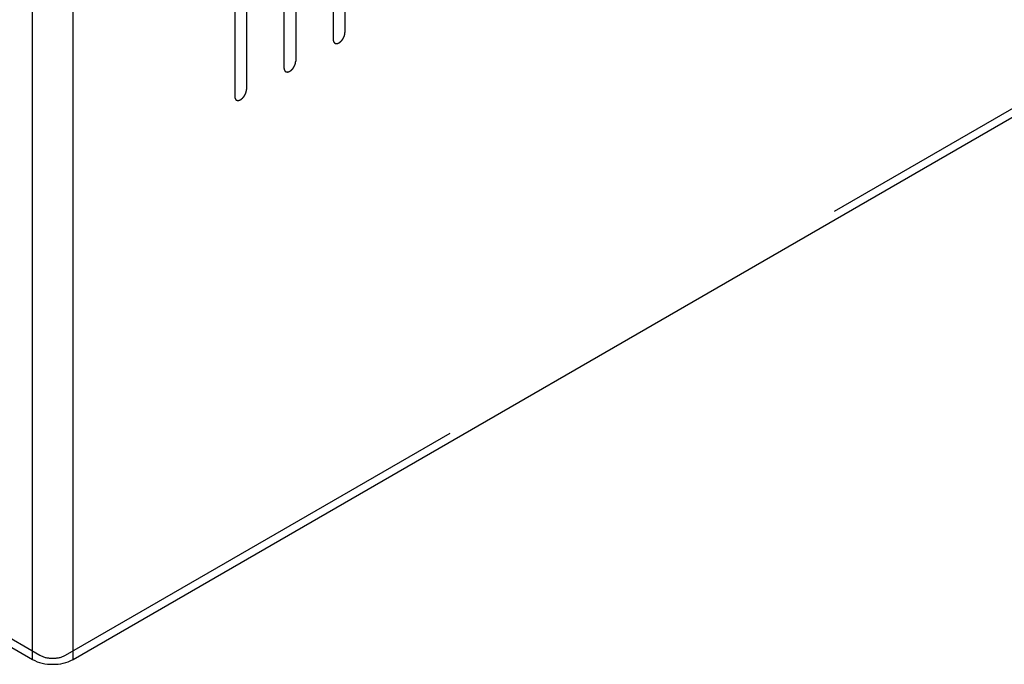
# Model space of a CAD drawing. Header units: inches. Extents: x 6 to 353, y 6 to 228.
# Tile 28 of 256: x 331.42 to 335.85, y 67.27 to 70.16. Entities that reach past the tile are written whole.
import ezdxf

# ---------------------------------------------------------------- set-up
doc = ezdxf.new("R2010")
doc.units = ezdxf.units.IN
doc.header["$LTSCALE"] = 19.946667
doc.header["$MEASUREMENT"] = 0
doc.linetypes.add('HIDDEN', pattern=[0.2, 0.1, -0.1])
doc.layers.get('0').update_dxf_attribs({"linetype": 'CONTINUOUS'})
doc.layers.add('DEFAULT_2', color=7, linetype='HIDDEN')

msp = doc.modelspace()

# ---------------------------------------------------------------- linework, layer by layer
at = {"color": 7, "linetype": 'Continuous'}
for p, q in [((331.4814, 67.2895), (331.4814, 120.5663)), ((331.6638, 67.2895), (331.6638, 120.5663)), ((331.6638, 67.2895), (345.6234, 75.3491)), ((330.7934, 67.6868), (331.4814, 67.2895))]:
    msp.add_line(p, q, dxfattribs=at)
msp.add_open_spline([(331.4814, 67.2895), (331.5084, 67.2739), (331.5726, 67.2615), (331.6367, 67.2739), (331.6638, 67.2895)], degree=3, knots=[0, 0, 0, 0, 0.500001, 1, 1, 1, 1], dxfattribs=at)
at = {"layer": 'DEFAULT_2', "color": 7, "linetype": 'HIDDEN'}
for p, q in [((331.6306, 67.3087), (345.5902, 75.3683)), ((332.886, 71.0648), (332.886, 70.1054)), ((332.833, 71.0342), (332.833, 70.0748)), ((332.6647, 70.9371), (332.6647, 69.9777)), ((332.6117, 70.9064), (332.6117, 69.947)), ((332.4434, 70.8093), (332.4434, 69.8499)), ((332.3904, 70.7787), (332.3904, 69.8193)), ((330.8266, 67.706), (331.5146, 67.3087))]:
    msp.add_line(p, q, dxfattribs=at)
for points, knots in [([(332.833, 70.0748), (332.8331, 70.0739), (332.8332, 70.0725), (332.8334, 70.0708), (332.8334, 70.07), (332.8335, 70.0695), (332.8335, 70.0692), (332.8336, 70.0689), (332.8337, 70.0685), (332.8339, 70.0678), (332.8343, 70.0667), (332.8346, 70.0657), (332.8348, 70.065), (332.8349, 70.0646), (332.835, 70.0643), (332.8352, 70.0641), (332.8354, 70.0637), (332.8357, 70.0632), (332.8362, 70.0624), (332.8367, 70.0616), (332.8371, 70.061), (332.8373, 70.0607), (332.8374, 70.0604), (332.8376, 70.0603), (332.8379, 70.06), (332.8384, 70.0596), (332.8391, 70.059), (332.8398, 70.0585), (332.8403, 70.0581), (332.8406, 70.0578), (332.8408, 70.0576), (332.841, 70.0576), (332.8413, 70.0574), (332.8419, 70.0572), (332.8428, 70.0569), (332.8436, 70.0566), (332.8442, 70.0564), (332.8445, 70.0563), (332.8448, 70.0562), (332.8451, 70.0562), (332.8454, 70.0561), (332.8461, 70.0561), (332.847, 70.0561), (332.848, 70.056), (332.8487, 70.056), (332.849, 70.056), (332.8493, 70.056), (332.8496, 70.0561), (332.85, 70.0561), (332.8508, 70.0563), (332.8518, 70.0565), (332.8528, 70.0568), (332.8536, 70.0569), (332.854, 70.057), (332.8543, 70.0571), (332.8546, 70.0573), (332.855, 70.0574), (332.8556, 70.0577), (332.8562, 70.058), (332.8571, 70.0584), (332.858, 70.0588), (332.8588, 70.0592), (332.8592, 70.0594), (332.8595, 70.0595), (332.8598, 70.0597), (332.8603, 70.06), (332.861, 70.0606), (332.8621, 70.0613), (332.8632, 70.062), (332.864, 70.0626), (332.8647, 70.063), (332.8653, 70.0637), (332.8661, 70.0644), (332.8671, 70.0654), (332.8682, 70.0663), (332.869, 70.0671), (332.8696, 70.0676), (332.8702, 70.0684), (332.871, 70.0692), (332.8719, 70.0704), (332.8729, 70.0715), (332.8736, 70.0724), (332.8742, 70.0731), (332.8747, 70.0739), (332.8754, 70.0749), (332.8762, 70.0762), (332.8771, 70.0775), (332.8778, 70.0785), (332.8783, 70.0793), (332.8787, 70.0801), (332.8792, 70.0812), (332.8799, 70.0826), (332.8806, 70.0839), (332.8811, 70.085), (332.8816, 70.0858), (332.8818, 70.0867), (332.8823, 70.0878), (332.8828, 70.0892), (332.8833, 70.0906), (332.8837, 70.0917), (332.884, 70.0925), (332.8842, 70.0933), (332.8844, 70.0944), (332.8848, 70.0958), (332.8851, 70.0972), (332.8853, 70.0983), (332.8855, 70.0991), (332.8856, 70.0999), (332.8857, 70.1009), (332.8858, 70.1028), (332.8859, 70.1044), (332.886, 70.1054)], [0, 0, 0, 0, 0.03125, 0.046875, 0.054688, 0.058594, 0.0625, 0.066406, 0.070312, 0.078125, 0.09375, 0.109375, 0.117188, 0.121094, 0.125, 0.128906, 0.132812, 0.140625, 0.15625, 0.171875, 0.179688, 0.183594, 0.1875, 0.191406, 0.195312, 0.203125, 0.21875, 0.234375, 0.242188, 0.246094, 0.25, 0.253906, 0.257812, 0.265625, 0.28125, 0.296875, 0.304688, 0.308594, 0.3125, 0.316406, 0.320312, 0.328125, 0.34375, 0.359375, 0.367188, 0.371094, 0.375, 0.378906, 0.382812, 0.390625, 0.40625, 0.421875, 0.429688, 0.433594, 0.4375, 0.441406, 0.445312, 0.453125, 0.460938, 0.46875, 0.484375, 0.492188, 0.496094, 0.5, 0.503906, 0.507812, 0.515625, 0.53125, 0.546875, 0.554688, 0.5625, 0.570312, 0.578125, 0.59375, 0.609375, 0.617188, 0.625, 0.632812, 0.640625, 0.65625, 0.671875, 0.679688, 0.6875, 0.695312, 0.703125, 0.71875, 0.734375, 0.742188, 0.75, 0.757812, 0.765625, 0.78125, 0.796875, 0.804688, 0.8125, 0.820312, 0.828125, 0.84375, 0.859375, 0.867188, 0.875, 0.882812, 0.890625, 0.90625, 0.921875, 0.929688, 0.9375, 0.945312, 0.953125, 0.96875, 1, 1, 1, 1]), ([(332.6117, 69.947), (332.6118, 69.9461), (332.6119, 69.9447), (332.612, 69.943), (332.6121, 69.9422), (332.6122, 69.9417), (332.6122, 69.9414), (332.6123, 69.9411), (332.6124, 69.9407), (332.6126, 69.94), (332.6129, 69.939), (332.6132, 69.938), (332.6135, 69.9372), (332.6136, 69.9368), (332.6137, 69.9365), (332.6138, 69.9363), (332.614, 69.936), (332.6144, 69.9354), (332.6149, 69.9346), (332.6154, 69.9338), (332.6158, 69.9332), (332.616, 69.9329), (332.6161, 69.9326), (332.6163, 69.9325), (332.6166, 69.9323), (332.6171, 69.9319), (332.6178, 69.9313), (332.6185, 69.9307), (332.619, 69.9303), (332.6192, 69.9301), (332.6194, 69.9299), (332.6197, 69.9298), (332.62, 69.9297), (332.6206, 69.9294), (332.6214, 69.9291), (332.6223, 69.9288), (332.6229, 69.9286), (332.6232, 69.9285), (332.6234, 69.9284), (332.6237, 69.9284), (332.6241, 69.9284), (332.6248, 69.9283), (332.6257, 69.9283), (332.6267, 69.9283), (332.6273, 69.9282), (332.6277, 69.9282), (332.628, 69.9282), (332.6283, 69.9283), (332.6287, 69.9284), (332.6294, 69.9285), (332.6305, 69.9288), (332.6315, 69.929), (332.6322, 69.9291), (332.6326, 69.9293), (332.6329, 69.9293), (332.6333, 69.9295), (332.6337, 69.9297), (332.6343, 69.9299), (332.6349, 69.9302), (332.6358, 69.9306), (332.6367, 69.931), (332.6374, 69.9314), (332.6379, 69.9316), (332.6382, 69.9317), (332.6385, 69.932), (332.6389, 69.9323), (332.6397, 69.9328), (332.6408, 69.9335), (332.6418, 69.9343), (332.6427, 69.9349), (332.6434, 69.9353), (332.644, 69.9359), (332.6448, 69.9366), (332.6458, 69.9376), (332.6469, 69.9385), (332.6477, 69.9393), (332.6483, 69.9399), (332.6489, 69.9406), (332.6496, 69.9415), (332.6506, 69.9426), (332.6515, 69.9437), (332.6523, 69.9447), (332.6529, 69.9453), (332.6534, 69.9461), (332.6541, 69.9471), (332.6549, 69.9484), (332.6558, 69.9497), (332.6564, 69.9508), (332.657, 69.9515), (332.6573, 69.9523), (332.6579, 69.9534), (332.6586, 69.9548), (332.6593, 69.9561), (332.6598, 69.9572), (332.6603, 69.958), (332.6605, 69.9589), (332.6609, 69.96), (332.6614, 69.9614), (332.662, 69.9628), (332.6624, 69.9639), (332.6627, 69.9647), (332.6629, 69.9655), (332.6631, 69.9666), (332.6634, 69.968), (332.6638, 69.9694), (332.664, 69.9705), (332.6642, 69.9713), (332.6642, 69.9721), (332.6643, 69.9732), (332.6645, 69.975), (332.6646, 69.9766), (332.6647, 69.9777)], [0, 0, 0, 0, 0.03125, 0.046875, 0.054688, 0.058594, 0.0625, 0.066406, 0.070312, 0.078125, 0.09375, 0.109375, 0.117188, 0.121094, 0.125, 0.128906, 0.132812, 0.140625, 0.15625, 0.171875, 0.179688, 0.183594, 0.1875, 0.191406, 0.195312, 0.203125, 0.21875, 0.234375, 0.242188, 0.246094, 0.25, 0.253906, 0.257812, 0.265625, 0.28125, 0.296875, 0.304688, 0.308594, 0.3125, 0.316406, 0.320312, 0.328125, 0.34375, 0.359375, 0.367188, 0.371094, 0.375, 0.378906, 0.382812, 0.390625, 0.40625, 0.421875, 0.429688, 0.433594, 0.4375, 0.441406, 0.445312, 0.453125, 0.460938, 0.46875, 0.484375, 0.492188, 0.496094, 0.5, 0.503906, 0.507812, 0.515625, 0.53125, 0.546875, 0.554688, 0.5625, 0.570312, 0.578125, 0.59375, 0.609375, 0.617188, 0.625, 0.632812, 0.640625, 0.65625, 0.671875, 0.679688, 0.6875, 0.695312, 0.703125, 0.71875, 0.734375, 0.742188, 0.75, 0.757812, 0.765625, 0.78125, 0.796875, 0.804688, 0.8125, 0.820312, 0.828125, 0.84375, 0.859375, 0.867188, 0.875, 0.882812, 0.890625, 0.90625, 0.921875, 0.929688, 0.9375, 0.945312, 0.953125, 0.96875, 1, 1, 1, 1]), ([(332.3904, 69.8193), (332.3904, 69.8183), (332.3906, 69.8169), (332.3907, 69.8153), (332.3908, 69.8144), (332.3908, 69.814), (332.3908, 69.8136), (332.391, 69.8133), (332.3911, 69.8129), (332.3913, 69.8122), (332.3916, 69.8112), (332.3919, 69.8102), (332.3921, 69.8095), (332.3923, 69.8091), (332.3923, 69.8087), (332.3925, 69.8085), (332.3927, 69.8082), (332.3931, 69.8076), (332.3936, 69.8068), (332.3941, 69.806), (332.3944, 69.8054), (332.3946, 69.8051), (332.3948, 69.8049), (332.395, 69.8047), (332.3953, 69.8045), (332.3958, 69.8041), (332.3965, 69.8035), (332.3971, 69.8029), (332.3976, 69.8025), (332.3979, 69.8023), (332.3981, 69.8021), (332.3984, 69.802), (332.3987, 69.8019), (332.3993, 69.8017), (332.4001, 69.8014), (332.401, 69.8011), (332.4015, 69.8008), (332.4019, 69.8007), (332.4021, 69.8006), (332.4024, 69.8006), (332.4028, 69.8006), (332.4035, 69.8006), (332.4044, 69.8005), (332.4054, 69.8005), (332.406, 69.8004), (332.4064, 69.8004), (332.4067, 69.8004), (332.407, 69.8005), (332.4074, 69.8006), (332.4081, 69.8008), (332.4092, 69.801), (332.4102, 69.8012), (332.4109, 69.8014), (332.4113, 69.8015), (332.4116, 69.8015), (332.412, 69.8017), (332.4124, 69.8019), (332.4129, 69.8021), (332.4136, 69.8024), (332.4145, 69.8028), (332.4153, 69.8033), (332.4161, 69.8036), (332.4165, 69.8038), (332.4169, 69.8039), (332.4172, 69.8042), (332.4176, 69.8045), (332.4184, 69.805), (332.4194, 69.8057), (332.4205, 69.8065), (332.4214, 69.8071), (332.422, 69.8075), (332.4226, 69.8081), (332.4235, 69.8088), (332.4245, 69.8098), (332.4255, 69.8108), (332.4264, 69.8115), (332.427, 69.8121), (332.4275, 69.8128), (332.4283, 69.8137), (332.4293, 69.8148), (332.4302, 69.816), (332.431, 69.8169), (332.4316, 69.8175), (332.432, 69.8183), (332.4327, 69.8194), (332.4336, 69.8206), (332.4344, 69.8219), (332.4351, 69.823), (332.4356, 69.8237), (332.436, 69.8246), (332.4366, 69.8256), (332.4373, 69.827), (332.438, 69.8284), (332.4385, 69.8295), (332.4389, 69.8303), (332.4392, 69.8311), (332.4396, 69.8322), (332.4401, 69.8336), (332.4406, 69.835), (332.441, 69.8361), (332.4414, 69.8369), (332.4415, 69.8378), (332.4418, 69.8389), (332.4421, 69.8402), (332.4424, 69.8416), (332.4427, 69.8427), (332.4429, 69.8435), (332.4429, 69.8443), (332.443, 69.8454), (332.4432, 69.8472), (332.4433, 69.8488), (332.4434, 69.8499)], [0, 0, 0, 0, 0.03125, 0.046875, 0.054688, 0.058594, 0.0625, 0.066406, 0.070312, 0.078125, 0.09375, 0.109375, 0.117188, 0.121094, 0.125, 0.128906, 0.132812, 0.140625, 0.15625, 0.171875, 0.179688, 0.183594, 0.1875, 0.191406, 0.195312, 0.203125, 0.21875, 0.234375, 0.242188, 0.246094, 0.25, 0.253906, 0.257812, 0.265625, 0.28125, 0.296875, 0.304688, 0.308594, 0.3125, 0.316406, 0.320312, 0.328125, 0.34375, 0.359375, 0.367188, 0.371094, 0.375, 0.378906, 0.382812, 0.390625, 0.40625, 0.421875, 0.429688, 0.433594, 0.4375, 0.441406, 0.445312, 0.453125, 0.460938, 0.46875, 0.484375, 0.492188, 0.496094, 0.5, 0.503906, 0.507812, 0.515625, 0.53125, 0.546875, 0.554688, 0.5625, 0.570312, 0.578125, 0.59375, 0.609375, 0.617188, 0.625, 0.632812, 0.640625, 0.65625, 0.671875, 0.679688, 0.6875, 0.695312, 0.703125, 0.71875, 0.734375, 0.742188, 0.75, 0.757812, 0.765625, 0.78125, 0.796875, 0.804688, 0.8125, 0.820312, 0.828125, 0.84375, 0.859375, 0.867188, 0.875, 0.882812, 0.890625, 0.90625, 0.921875, 0.929688, 0.9375, 0.945312, 0.953125, 0.96875, 1, 1, 1, 1]), ([(331.5146, 67.3087), (331.5318, 67.2988), (331.5726, 67.2909), (331.6134, 67.2988), (331.6306, 67.3087)], [0, 0, 0, 0, 0.500001, 1, 1, 1, 1])]:
    msp.add_open_spline(points, degree=3, knots=knots, dxfattribs=at)

doc.saveas('drawing.dxf')
